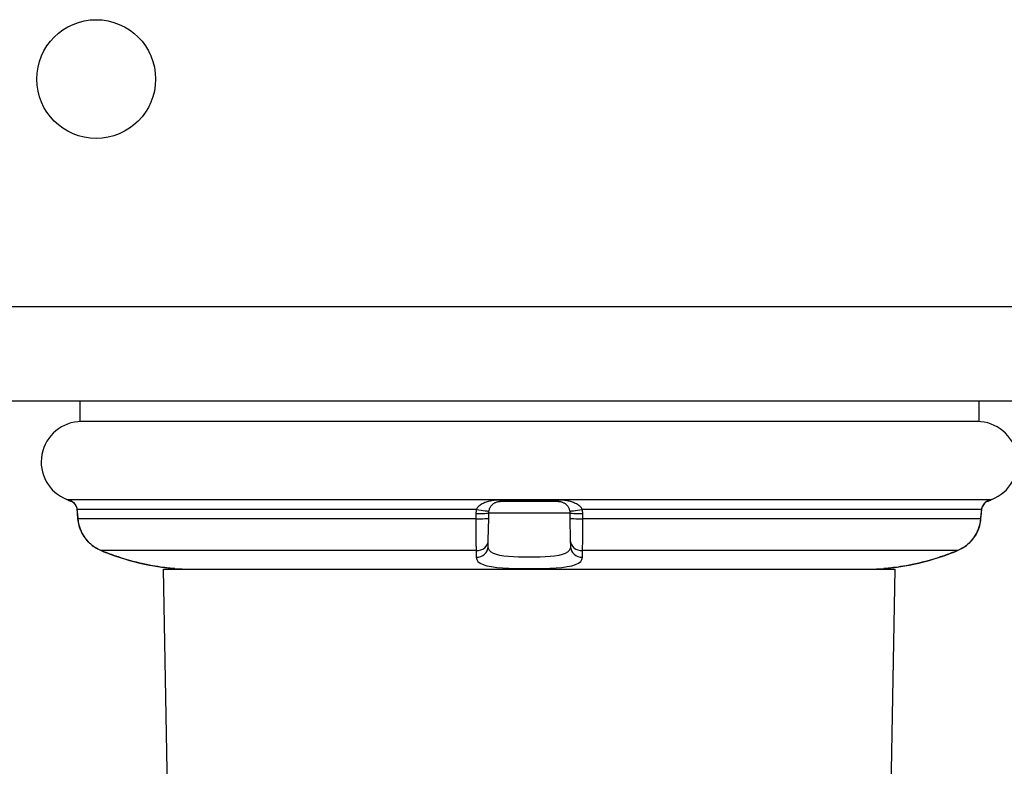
# Model space of a CAD drawing. Header units: inches. Extents: x 19 to 230, y 18 to 134.
# Tile 4 of 27: x 20.36 to 22.05, y 19.46 to 20.73. Entities that reach past the tile are written whole.
import ezdxf

# ---------------------------------------------------------------- set-up
doc = ezdxf.new("R2010")
doc.units = ezdxf.units.IN
doc.header["$MEASUREMENT"] = 0
doc.layers.add('Visible Edges(ANSI)', color=7, linetype='Continuous', lineweight=25)
doc.layers.add('Visible Tangent Edges(ANSI)', color=7, linetype='Continuous', lineweight=25)

msp = doc.modelspace()

# ---------------------------------------------------------------- linework, layer by layer
at = {"layer": 'Visible Edges(ANSI)'}
for p, q in [((19.2798, 20.081), (54.8758, 20.081)), ((20.4661, 20.081), (20.4661, 20.0456)), ((22.0016, 20.081), (22.0016, 20.0456)), ((22.0016, 20.0456), (20.4661, 20.0456)), ((21.2834, 19.9091), (21.1843, 19.9091)), ((20.4618, 19.8886), (20.4625, 19.8796)), ((21.1644, 19.8807), (21.1646, 19.8898)), ((21.3031, 19.8898), (21.3032, 19.8807)), ((22.0052, 19.8796), (22.0059, 19.8886)), ((21.1638, 19.843), (21.1644, 19.8807)), ((21.3032, 19.8807), (21.3039, 19.843)), ((21.1636, 19.8321), (21.1638, 19.843)), ((21.3039, 19.843), (21.3041, 19.8321)), ((20.6088, 19.7936), (21.8588, 19.7936)), ((20.6278, 18.7054), (20.6088, 19.7936)), ((21.8398, 18.7054), (21.8588, 19.7936))]:
    msp.add_line(p, q, dxfattribs=at)
at = {"layer": 'Visible Edges(ANSI)', "flags": 128}
for points in [[(20.4499, 19.9104), (20.4509, 19.9099), (20.4527, 19.9088), (20.4566, 19.9053), (20.4597, 19.9007), (20.4607, 19.898), (20.4613, 19.8951)], [(20.4516, 19.9094), (20.4548, 19.9071), (20.4578, 19.9038), (20.4601, 19.8997), (20.4613, 19.8951)], [(21.165, 19.8932), (21.1652, 19.8944), (21.1656, 19.8956), (21.166, 19.8968), (21.1665, 19.8978), (21.167, 19.8989), (21.1676, 19.8999), (21.1682, 19.9008), (21.1689, 19.9017), (21.1696, 19.9026), (21.1704, 19.9033), (21.1711, 19.9041), (21.1719, 19.9048), (21.1728, 19.9054), (21.1736, 19.906), (21.1745, 19.9066), (21.1755, 19.9071), (21.1764, 19.9075), (21.1774, 19.9079), (21.1785, 19.9083), (21.1796, 19.9086), (21.1807, 19.9088), (21.1819, 19.909), (21.1831, 19.9091), (21.1843, 19.9091)], [(21.2834, 19.9091), (21.2846, 19.9091), (21.2858, 19.909), (21.287, 19.9088), (21.2881, 19.9085), (21.2892, 19.9083), (21.2902, 19.9079), (21.2912, 19.9075), (21.2922, 19.907), (21.2931, 19.9065), (21.294, 19.906), (21.2949, 19.9054), (21.2958, 19.9048), (21.2966, 19.9041), (21.2973, 19.9033), (21.2981, 19.9025), (21.2988, 19.9017), (21.2995, 19.9008), (21.3001, 19.8999), (21.3007, 19.8989), (21.3012, 19.8978), (21.3017, 19.8967), (21.3021, 19.8956), (21.3024, 19.8944), (21.3027, 19.8932)], [(22.0178, 19.9104), (22.0168, 19.9099), (22.015, 19.9088), (22.0111, 19.9053), (22.008, 19.9007), (22.007, 19.898), (22.0064, 19.8951)], [(22.0161, 19.9094), (22.0129, 19.9071), (22.0098, 19.9038), (22.0076, 19.8997), (22.0064, 19.8951)], [(21.1646, 19.8898), (21.1646, 19.8899), (21.1646, 19.8901), (21.1646, 19.8902), (21.1646, 19.8904), (21.1646, 19.8905), (21.1646, 19.8907), (21.1646, 19.8908), (21.1647, 19.8909), (21.1647, 19.8911), (21.1647, 19.8912), (21.1647, 19.8914), (21.1647, 19.8915), (21.1647, 19.8917), (21.1647, 19.8918), (21.1648, 19.892), (21.1648, 19.8921), (21.1648, 19.8922), (21.1648, 19.8924), (21.1648, 19.8925), (21.1649, 19.8927), (21.1649, 19.8928), (21.1649, 19.893), (21.1649, 19.8931), (21.165, 19.8932)], [(21.3027, 19.8932), (21.3027, 19.8931), (21.3028, 19.893), (21.3028, 19.8928), (21.3028, 19.8927), (21.3028, 19.8925), (21.3029, 19.8924), (21.3029, 19.8922), (21.3029, 19.8921), (21.3029, 19.892), (21.3029, 19.8918), (21.303, 19.8917), (21.303, 19.8915), (21.303, 19.8914), (21.303, 19.8912), (21.303, 19.8911), (21.303, 19.8909), (21.303, 19.8908), (21.303, 19.8907), (21.3031, 19.8905), (21.3031, 19.8904), (21.3031, 19.8902), (21.3031, 19.8901), (21.3031, 19.8899), (21.3031, 19.8898)], [(20.4625, 19.8796), (20.4638, 19.8708), (20.4663, 19.8623), (20.4699, 19.8543), (20.4746, 19.8468), (20.4803, 19.84), (20.4868, 19.8341), (20.4941, 19.8291), (20.502, 19.8252)], [(21.9657, 19.8252), (21.9735, 19.8291), (21.9808, 19.8341), (21.9874, 19.84), (21.9931, 19.8467), (21.9978, 19.8542), (22.0014, 19.8623), (22.0039, 19.8708), (22.0052, 19.8796)], [(20.533, 19.8137), (20.5419, 19.811), (20.5508, 19.8084), (20.5596, 19.806), (20.5682, 19.8038), (20.5765, 19.8019), (20.5846, 19.8003), (20.5921, 19.7989), (20.5992, 19.7977), (20.6056, 19.7968), (20.6113, 19.796), (20.6162, 19.7955), (20.6204, 19.795), (20.6236, 19.7948), (20.626, 19.7946), (20.6274, 19.7945), (20.6279, 19.7944)], [(21.8398, 19.7944), (21.8403, 19.7945), (21.8417, 19.7946), (21.8441, 19.7948), (21.8473, 19.795), (21.8515, 19.7955), (21.8564, 19.796), (21.8621, 19.7968), (21.8685, 19.7977), (21.8756, 19.7989), (21.8831, 19.8003), (21.8911, 19.8019), (21.8995, 19.8038), (21.9081, 19.806), (21.9169, 19.8084), (21.9258, 19.811), (21.9347, 19.8137)]]:
    msp.add_lwpolyline(points, dxfattribs=at)
at = {"layer": 'Visible Edges(ANSI)'}
msp.add_circle((20.4938, 20.631), 0.1015, dxfattribs=at)
for centre, radius, start, end in [((20.4687, 19.9767), 0.0689, 90, 248.6362), ((21.999, 19.9767), 0.0689, 291.3638, 90), ((20.4365, 19.8942), 0.0197, 61.635, 68.6362), ((20.4552, 19.9288), 0.0197, 241.635, 259.6686), ((22.0125, 19.9288), 0.0197, 280.3287, 298.365), ((22.0312, 19.8942), 0.0197, 111.3638, 118.365), ((20.6293, 19.8141), 0.0197, 265.8475, 266.3847), ((20.6538, 20.2011), 0.4076, 266.3847, 270), ((21.8139, 20.2011), 0.4076, 270, 273.6153), ((21.8384, 19.8141), 0.0197, 273.6153, 274.1525)]:
    msp.add_arc(centre, radius, start, end, dxfattribs=at)
for centre, major_axis, ratio, start_param, end_param in [((20.4581, 19.8877), (0.0026, -0.0349), 0.109206, 1.589466, 1.777194), ((22.0096, 19.8877), (-0.0026, -0.0349), 0.109206, 4.505991, 4.69372), ((20.66, 20.2059), (0.4123, 0.0001), 0.999862, 4.318928, 4.398966), ((21.8077, 20.2059), (0.4123, -0.0001), 0.999862, 5.02581, 5.105859)]:
    msp.add_ellipse(centre, major_axis=major_axis, ratio=ratio, start_param=start_param, end_param=end_param, dxfattribs=at)
at = {"layer": 'Visible Tangent Edges(ANSI)'}
for p, q in [((54.8758, 20.242), (19.2798, 20.242)), ((20.4436, 19.9125), (22.0241, 19.9125)), ((20.4458, 19.9115), (20.4474, 19.9115)), ((21.1837, 19.9115), (21.284, 19.9115)), ((22.0203, 19.9115), (22.0219, 19.9115)), ((21.1434, 19.8956), (20.4614, 19.8956)), ((20.4626, 19.8797), (20.462, 19.8887)), ((21.1426, 19.8887), (21.1425, 19.8797)), ((21.1646, 19.8898), (21.3031, 19.8898)), ((22.0063, 19.8956), (21.3243, 19.8956)), ((21.3252, 19.8797), (21.3251, 19.8887)), ((22.0057, 19.8887), (22.005, 19.8797)), ((21.1425, 19.8797), (20.4626, 19.8797)), ((22.005, 19.8797), (21.3252, 19.8797)), ((21.1432, 19.8252), (20.502, 19.8252)), ((21.9657, 19.8252), (21.3245, 19.8252))]:
    msp.add_line(p, q, dxfattribs=at)
at = {"layer": 'Visible Tangent Edges(ANSI)', "flags": 128}
for points in [[(20.4614, 19.8956), (20.4612, 19.8968), (20.4609, 19.898), (20.4605, 19.8991), (20.4601, 19.9002), (20.4596, 19.9012), (20.459, 19.9022), (20.4584, 19.9032), (20.4578, 19.9041), (20.4571, 19.9049), (20.4564, 19.9057), (20.4557, 19.9064), (20.4549, 19.9071), (20.4542, 19.9078), (20.4534, 19.9084), (20.4526, 19.9089), (20.4519, 19.9094), (20.4511, 19.9099), (20.4504, 19.9103), (20.4497, 19.9106), (20.4491, 19.9109), (20.4485, 19.9112), (20.448, 19.9113), (20.4476, 19.9115), (20.4474, 19.9115)], [(21.1837, 19.9115), (21.1812, 19.9115), (21.1788, 19.9113), (21.1764, 19.9112), (21.174, 19.9109), (21.1718, 19.9106), (21.1697, 19.9103), (21.1676, 19.9099), (21.1656, 19.9094), (21.1636, 19.9089), (21.1617, 19.9084), (21.1599, 19.9078), (21.1581, 19.9071), (21.1564, 19.9064), (21.1548, 19.9057), (21.1532, 19.9049), (21.1517, 19.9041), (21.1503, 19.9032), (21.149, 19.9022), (21.1477, 19.9013), (21.1466, 19.9002), (21.1456, 19.8991), (21.1447, 19.898), (21.144, 19.8968), (21.1434, 19.8956)], [(21.3243, 19.8956), (21.3237, 19.8968), (21.323, 19.898), (21.3221, 19.8991), (21.3211, 19.9002), (21.32, 19.9012), (21.3187, 19.9022), (21.3174, 19.9032), (21.316, 19.9041), (21.3145, 19.9049), (21.3129, 19.9057), (21.3113, 19.9064), (21.3095, 19.9071), (21.3078, 19.9078), (21.3059, 19.9084), (21.3041, 19.9089), (21.3021, 19.9094), (21.3001, 19.9099), (21.298, 19.9103), (21.2959, 19.9106), (21.2937, 19.9109), (21.2914, 19.9112), (21.289, 19.9113), (21.2865, 19.9115), (21.284, 19.9115)], [(22.0203, 19.9115), (22.02, 19.9115), (22.0197, 19.9113), (22.0192, 19.9112), (22.0186, 19.9109), (22.018, 19.9106), (22.0173, 19.9103), (22.0166, 19.9099), (22.0158, 19.9094), (22.0151, 19.9089), (22.0143, 19.9084), (22.0135, 19.9078), (22.0127, 19.9071), (22.012, 19.9064), (22.0113, 19.9057), (22.0106, 19.9049), (22.0099, 19.9041), (22.0092, 19.9032), (22.0086, 19.9022), (22.0081, 19.9013), (22.0076, 19.9002), (22.0072, 19.8991), (22.0068, 19.898), (22.0065, 19.8968), (22.0063, 19.8956)], [(20.462, 19.8887), (20.4619, 19.889), (20.4619, 19.8893), (20.4619, 19.8896), (20.4619, 19.8899), (20.4618, 19.8901), (20.4618, 19.8904), (20.4618, 19.8907), (20.4618, 19.891), (20.4618, 19.8913), (20.4617, 19.8916), (20.4617, 19.8919), (20.4617, 19.8922), (20.4617, 19.8925), (20.4616, 19.8927), (20.4616, 19.893), (20.4616, 19.8933), (20.4616, 19.8936), (20.4615, 19.8939), (20.4615, 19.8942), (20.4615, 19.8945), (20.4614, 19.8947), (20.4614, 19.895), (20.4614, 19.8953), (20.4614, 19.8956)], [(21.1434, 19.8956), (21.1433, 19.8953), (21.1433, 19.895), (21.1432, 19.8947), (21.1432, 19.8945), (21.1431, 19.8942), (21.1431, 19.8939), (21.143, 19.8936), (21.143, 19.8933), (21.1429, 19.893), (21.1429, 19.8927), (21.1429, 19.8925), (21.1428, 19.8922), (21.1428, 19.8919), (21.1428, 19.8916), (21.1428, 19.8913), (21.1427, 19.891), (21.1427, 19.8907), (21.1427, 19.8904), (21.1427, 19.8901), (21.1427, 19.8899), (21.1426, 19.8896), (21.1426, 19.8893), (21.1426, 19.889), (21.1426, 19.8887)], [(21.3251, 19.8887), (21.3251, 19.889), (21.325, 19.8893), (21.325, 19.8896), (21.325, 19.8899), (21.325, 19.8901), (21.325, 19.8904), (21.325, 19.8907), (21.325, 19.891), (21.3249, 19.8913), (21.3249, 19.8916), (21.3249, 19.8919), (21.3248, 19.8922), (21.3248, 19.8925), (21.3248, 19.8927), (21.3247, 19.893), (21.3247, 19.8933), (21.3247, 19.8936), (21.3246, 19.8939), (21.3246, 19.8942), (21.3245, 19.8945), (21.3245, 19.8947), (21.3244, 19.895), (21.3244, 19.8953), (21.3243, 19.8956)], [(22.0063, 19.8956), (22.0063, 19.8953), (22.0063, 19.895), (22.0062, 19.8947), (22.0062, 19.8945), (22.0062, 19.8942), (22.0062, 19.8939), (22.0061, 19.8936), (22.0061, 19.8933), (22.0061, 19.893), (22.0061, 19.8927), (22.006, 19.8925), (22.006, 19.8922), (22.006, 19.8919), (22.006, 19.8916), (22.0059, 19.8913), (22.0059, 19.891), (22.0059, 19.8907), (22.0059, 19.8904), (22.0058, 19.8901), (22.0058, 19.8899), (22.0058, 19.8896), (22.0058, 19.8893), (22.0057, 19.889), (22.0057, 19.8887)], [(20.502, 19.8252), (20.4994, 19.8264), (20.4967, 19.8277), (20.4941, 19.8291), (20.4916, 19.8307), (20.4892, 19.8323), (20.4868, 19.8341), (20.4846, 19.836), (20.4824, 19.838), (20.4803, 19.8401), (20.4783, 19.8422), (20.4764, 19.8445), (20.4747, 19.8468), (20.473, 19.8493), (20.4714, 19.8518), (20.47, 19.8543), (20.4686, 19.857), (20.4674, 19.8597), (20.4664, 19.8624), (20.4654, 19.8652), (20.4646, 19.868), (20.4639, 19.8709), (20.4634, 19.8738), (20.4629, 19.8767), (20.4626, 19.8797)], [(21.1425, 19.8797), (21.1424, 19.8767), (21.1424, 19.8738), (21.1424, 19.8709), (21.1424, 19.868), (21.1424, 19.8652), (21.1424, 19.8624), (21.1424, 19.8597), (21.1424, 19.857), (21.1424, 19.8543), (21.1424, 19.8518), (21.1424, 19.8493), (21.1425, 19.8468), (21.1425, 19.8445), (21.1425, 19.8422), (21.1426, 19.8401), (21.1426, 19.838), (21.1427, 19.836), (21.1427, 19.8341), (21.1428, 19.8323), (21.1429, 19.8307), (21.1429, 19.8291), (21.143, 19.8277), (21.1431, 19.8264), (21.1432, 19.8252)], [(21.3245, 19.8252), (21.3246, 19.8264), (21.3247, 19.8277), (21.3247, 19.8291), (21.3248, 19.8307), (21.3249, 19.8323), (21.3249, 19.8341), (21.325, 19.836), (21.3251, 19.838), (21.3251, 19.8401), (21.3252, 19.8422), (21.3252, 19.8445), (21.3252, 19.8468), (21.3252, 19.8493), (21.3253, 19.8518), (21.3253, 19.8543), (21.3253, 19.857), (21.3253, 19.8597), (21.3253, 19.8624), (21.3253, 19.8652), (21.3253, 19.868), (21.3253, 19.8709), (21.3253, 19.8738), (21.3253, 19.8767), (21.3252, 19.8797)], [(22.005, 19.8797), (22.0048, 19.8767), (22.0043, 19.8738), (22.0038, 19.8709), (22.0031, 19.868), (22.0023, 19.8652), (22.0013, 19.8624), (22.0002, 19.8596), (21.999, 19.8569), (21.9977, 19.8543), (21.9962, 19.8517), (21.9947, 19.8492), (21.993, 19.8468), (21.9912, 19.8445), (21.9893, 19.8422), (21.9873, 19.84), (21.9853, 19.838), (21.9831, 19.836), (21.9808, 19.8341), (21.9785, 19.8323), (21.976, 19.8307), (21.9735, 19.8291), (21.971, 19.8277), (21.9683, 19.8264), (21.9657, 19.8252)], [(20.533, 19.8138), (20.5317, 19.8142), (20.5304, 19.8146), (20.5291, 19.8151), (20.5278, 19.8155), (20.5265, 19.8159), (20.5252, 19.8164), (20.5239, 19.8168), (20.5226, 19.8173), (20.5213, 19.8178), (20.52, 19.8182), (20.5187, 19.8187), (20.5174, 19.8192), (20.5161, 19.8196), (20.5148, 19.8201), (20.5135, 19.8206), (20.5122, 19.8211), (20.511, 19.8216), (20.5097, 19.8221), (20.5084, 19.8226), (20.5071, 19.8231), (20.5058, 19.8236), (20.5046, 19.8241), (20.5033, 19.8247), (20.502, 19.8252)], [(21.1432, 19.8252), (21.1432, 19.8247), (21.1432, 19.8241), (21.1432, 19.8236), (21.1432, 19.8231), (21.1432, 19.8226), (21.1432, 19.8221), (21.1432, 19.8216), (21.1432, 19.8211), (21.1432, 19.8206), (21.1431, 19.8201), (21.1431, 19.8196), (21.1431, 19.8192), (21.1431, 19.8187), (21.1431, 19.8182), (21.1431, 19.8178), (21.1431, 19.8173), (21.1431, 19.8168), (21.1431, 19.8164), (21.1431, 19.8159), (21.1431, 19.8155), (21.1431, 19.8151), (21.1431, 19.8146), (21.1431, 19.8142), (21.1431, 19.8138)], [(21.3041, 19.8321), (21.3036, 19.8286), (21.3019, 19.8255), (21.2991, 19.8227), (21.2952, 19.8203), (21.2902, 19.8184), (21.2841, 19.8169), (21.2771, 19.8157), (21.2694, 19.8149), (21.2611, 19.8143), (21.2523, 19.8139), (21.2432, 19.8138), (21.2339, 19.8137), (21.2246, 19.8137), (21.2154, 19.8139), (21.2066, 19.8143), (21.1982, 19.8148), (21.1904, 19.8157), (21.1835, 19.8168), (21.1775, 19.8184), (21.1725, 19.8203), (21.1686, 19.8227), (21.1658, 19.8254), (21.1641, 19.8286), (21.1636, 19.8321)], [(21.3245, 19.8138), (21.3245, 19.8142), (21.3245, 19.8146), (21.3245, 19.8151), (21.3245, 19.8155), (21.3245, 19.8159), (21.3245, 19.8164), (21.3245, 19.8168), (21.3245, 19.8173), (21.3245, 19.8178), (21.3245, 19.8182), (21.3245, 19.8187), (21.3245, 19.8192), (21.3245, 19.8196), (21.3245, 19.8201), (21.3245, 19.8206), (21.3245, 19.8211), (21.3245, 19.8216), (21.3245, 19.8221), (21.3245, 19.8226), (21.3245, 19.8231), (21.3245, 19.8236), (21.3245, 19.8241), (21.3245, 19.8247), (21.3245, 19.8252)], [(21.9657, 19.8252), (21.9644, 19.8247), (21.9631, 19.8241), (21.9618, 19.8236), (21.9606, 19.8231), (21.9593, 19.8226), (21.958, 19.8221), (21.9567, 19.8216), (21.9554, 19.8211), (21.9542, 19.8206), (21.9529, 19.8201), (21.9516, 19.8196), (21.9503, 19.8192), (21.949, 19.8187), (21.9477, 19.8182), (21.9464, 19.8178), (21.9451, 19.8173), (21.9438, 19.8168), (21.9425, 19.8164), (21.9412, 19.8159), (21.9399, 19.8155), (21.9386, 19.8151), (21.9373, 19.8146), (21.936, 19.8142), (21.9347, 19.8138)], [(20.628, 19.7944), (20.6278, 19.7944), (20.6272, 19.7945), (20.6261, 19.7945), (20.6246, 19.7947), (20.6227, 19.7948), (20.6204, 19.795), (20.6177, 19.7953), (20.6147, 19.7956), (20.6113, 19.796), (20.6076, 19.7965), (20.6036, 19.7971), (20.5993, 19.7977), (20.5947, 19.7985), (20.5899, 19.7993), (20.5848, 19.8003), (20.5795, 19.8013), (20.574, 19.8025), (20.5684, 19.8038), (20.5626, 19.8052), (20.5568, 19.8067), (20.5509, 19.8084), (20.5449, 19.8101), (20.5389, 19.8119), (20.533, 19.8138)], [(21.1431, 19.8138), (21.1439, 19.8101), (21.1461, 19.8067), (21.1498, 19.8038), (21.1549, 19.8013), (21.1614, 19.7993), (21.1692, 19.7977), (21.1781, 19.7965), (21.1881, 19.7956), (21.1988, 19.795), (21.2102, 19.7946), (21.222, 19.7944), (21.2339, 19.7944), (21.2458, 19.7945), (21.2575, 19.7947), (21.2688, 19.795), (21.2795, 19.7956), (21.2894, 19.7965), (21.2984, 19.7977), (21.3063, 19.7993), (21.3128, 19.8013), (21.3179, 19.8038), (21.3216, 19.8067), (21.3238, 19.8101), (21.3245, 19.8138)], [(21.9347, 19.8138), (21.9287, 19.8119), (21.9228, 19.8101), (21.9168, 19.8083), (21.9109, 19.8067), (21.905, 19.8052), (21.8993, 19.8038), (21.8936, 19.8025), (21.8882, 19.8013), (21.8829, 19.8003), (21.8777, 19.7993), (21.8729, 19.7984), (21.8682, 19.7977), (21.8639, 19.797), (21.8599, 19.7965), (21.8562, 19.796), (21.8529, 19.7956), (21.8499, 19.7953), (21.8472, 19.795), (21.845, 19.7948), (21.8431, 19.7946), (21.8416, 19.7945), (21.8406, 19.7944), (21.8399, 19.7944), (21.8396, 19.7944)]]:
    msp.add_lwpolyline(points, dxfattribs=at)
at = {"layer": 'Visible Tangent Edges(ANSI)'}
for centre, major_axis, ratio, start_param, end_param in [((20.4567, 19.9288), (0, -0.0197), 0.997973, 5.788123, 5.945304), ((21.1843, 19.9288), (0, -0.0197), 0.063637, 5.788123, 6.283185), ((21.2834, 19.9288), (0, -0.0197), 0.063637, 0, 0.495063), ((22.0109, 19.9288), (0, -0.0197), 0.997973, 0.337891, 0.495063), ((20.4809, 19.897), (-0.0196, -0.0019), 0.191852, 6.164699, 6.283185), ((20.4815, 19.8901), (-0.0196, -0.0015), 0.017403, 6.165845, 6.283185), ((21.1449, 19.8901), (0.0197, -0.0003), 0.075184, 4.596361, 6.283185), ((21.1457, 19.897), (0.0193, -0.0038), 0.094112, 4.612383, 6.283185), ((21.322, 19.897), (-0.0193, -0.0038), 0.094112, 0, 1.670802), ((21.3228, 19.8901), (-0.0197, -0.0003), 0.075184, 0, 1.686825), ((21.9862, 19.8901), (0.0196, -0.0015), 0.017403, 0, 0.117341), ((21.9868, 19.897), (0.0196, -0.0019), 0.191852, 0, 0.118486), ((20.4821, 19.8811), (-0.0196, -0.0015), 0.017403, 6.165533, 6.283185), ((21.1448, 19.8811), (0.0197, -0.0003), 0.075192, 4.596049, 6.283185), ((21.3229, 19.8811), (-0.0197, -0.0003), 0.075192, 0, 1.687137), ((21.9855, 19.8811), (0.0196, -0.0015), 0.017403, 0, 0.117653), ((21.1441, 19.8433), (0.0197, -0.0003), 0.92364, 4.68103, 6.283185), ((21.3236, 19.8433), (-0.0197, -0.0003), 0.92364, 0, 1.602156), ((21.1439, 19.8325), (0.0197, -0.0003), 0.951327, 4.689106, 6.283185), ((21.3238, 19.8325), (-0.0197, -0.0003), 0.951327, 0, 1.594079), ((20.5391, 19.8325), (-0.0061, -0.0187), 0.005379, 6.243298, 6.283185), ((21.9286, 19.8325), (0.0061, -0.0187), 0.005379, 0, 0.039887)]:
    msp.add_ellipse(centre, major_axis=major_axis, ratio=ratio, start_param=start_param, end_param=end_param, dxfattribs=at)

doc.saveas('drawing.dxf')
